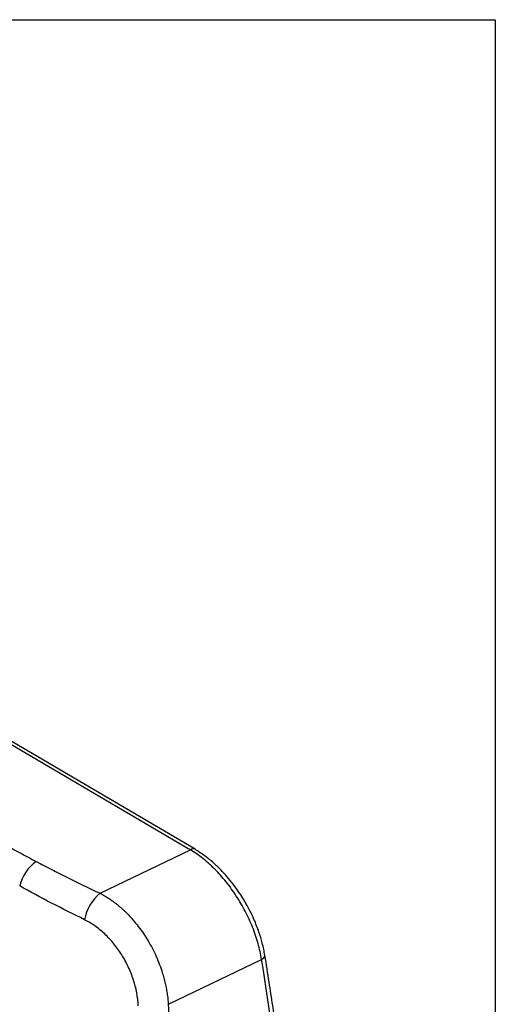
# Model space of a CAD drawing. Header units: millimetres. Extents: x 19 to 819, y 19 to 629.
# Tile 50 of 50: x 780 to 819, y 548 to 629. Entities that reach past the tile are written whole.
import ezdxf

# ---------------------------------------------------------------- set-up
doc = ezdxf.new("R2010")
doc.units = ezdxf.units.MM
doc.header["$LTSCALE"] = 3
doc.layers.add('TEXT', color=140, linetype='Continuous', lineweight=25)

msp = doc.modelspace()

# ---------------------------------------------------------------- linework, layer by layer
for p, q in [((794.675, 561.051), (773.024, 573.768)), ((773.135, 573.445), (794.3, 561.014)), ((786.937, 557.469), (794.3, 561.014)), ((792.502, 548.424), (800.105, 552.078)), ((792.498, 548.422), (792.502, 548.424))]:
    msp.add_line(p, q)
at = {"flags": 128}
msp.add_lwpolyline([(800.105, 552.078), (800.213, 552.142), (800.297, 552.211), (800.351, 552.284), (800.376, 552.356), (800.375, 552.4)], dxfattribs=at)
for centre, radius, start, end in [((794.517, 560.73), 0.358, 63.80386, 127.43658), ((783.76, 557.239), 3.473, 125.70579, 166.18842), ((789.305, 554.622), 3.702, 129.75329, 169.18587)]:
    msp.add_arc(centre, radius, start, end)
for points, knots in [([(775.242, 563.569), (775.671, 563.334), (776.53, 562.863), (777.824, 562.159), (779.122, 561.457), (780.425, 560.757), (781.297, 560.292), (781.733, 560.059)], [0, 0, 0, 0, 0.199722, 0.399581, 0.599579, 0.799718, 1, 1, 1, 1]), ([(800.105, 552.078), (800.036, 552.507), (799.939, 552.941), (799.692, 553.814), (799.542, 554.254), (799.188, 555.14), (798.989, 555.575), (798.547, 556.424), (798.305, 556.84), (797.777, 557.653), (797.498, 558.038), (796.913, 558.767), (796.606, 559.111), (795.965, 559.757), (795.639, 560.05), (794.977, 560.576), (794.641, 560.81), (794.3, 561.014)], [0, 0, 0, 0, 0.125, 0.125, 0.25, 0.25, 0.375, 0.375, 0.5, 0.5, 0.625, 0.625, 0.75, 0.75, 0.875, 0.875, 1, 1, 1, 1]), ([(800.375, 552.4), (800.309, 552.739), (800.189, 553.366), (799.884, 554.355), (799.542, 555.23), (799.201, 555.949), (798.917, 556.485), (798.641, 556.962), (798.311, 557.481), (797.905, 558.061), (797.43, 558.664), (796.874, 559.288), (796.247, 559.901), (795.502, 560.526), (794.962, 560.869), (794.675, 561.051)], [0, 0, 0, 0, 0.101074, 0.186874, 0.288887, 0.357449, 0.401444, 0.452106, 0.505508, 0.566567, 0.643444, 0.714796, 0.798404, 0.893063, 1, 1, 1, 1]), ([(781.733, 560.059), (781.942, 559.948), (782.361, 559.726), (782.997, 559.397), (783.638, 559.069), (784.286, 558.744), (784.94, 558.422), (785.6, 558.101), (786.265, 557.783), (786.713, 557.573), (786.937, 557.469)], [0, 0, 0, 0, 0.1240014, 0.2482708, 0.3728169, 0.4976483, 0.6227738, 0.7482019, 0.8739412, 1, 1, 1, 1]), ([(786.937, 557.469), (786.999, 557.436), (787.123, 557.371), (787.308, 557.265), (787.49, 557.155), (787.67, 557.039), (787.849, 556.917), (788.024, 556.791), (788.197, 556.66), (788.368, 556.525), (788.535, 556.385), (788.699, 556.242), (788.859, 556.096), (789.293, 555.682), (789.963, 554.936), (790.783, 553.762), (791.467, 552.487), (791.879, 551.441), (792.109, 550.688), (792.228, 550.233), (792.327, 549.777), (792.406, 549.322), (792.465, 548.869), (792.487, 548.571), (792.498, 548.422)], [0, 0, 0, 0, 0.021434, 0.042803, 0.064094, 0.085296, 0.106395, 0.127381, 0.14824, 0.168961, 0.189534, 0.209946, 0.230187, 0.250247, 0.376005, 0.500076, 0.625419, 0.749882, 0.79127, 0.83288, 0.874635, 0.916458, 0.958271, 1, 1, 1, 1]), ([(790.051, 548.3), (790.035, 548.651), (789.993, 549.002), (789.86, 549.71), (789.769, 550.066), (789.537, 550.778), (789.4, 551.125), (789.162, 551.633), (789.078, 551.8), (788.899, 552.131), (788.803, 552.295), (788.504, 552.773), (788.289, 553.074), (787.944, 553.5), (787.825, 553.637), (787.58, 553.903), (787.452, 554.031), (787.064, 554.397), (786.797, 554.616), (786.246, 555.005), (785.961, 555.175), (785.669, 555.317)], [0, 0, 0, 0, 0.125, 0.125, 0.25, 0.25, 0.375, 0.375, 0.4375, 0.4375, 0.5, 0.5, 0.625, 0.625, 0.6875, 0.6875, 0.75, 0.75, 0.875, 0.875, 1, 1, 1, 1]), ([(800.431, 487.148), (801.337, 491.963), (802.009, 496.946), (802.562, 503.382), (802.658, 504.68), (802.821, 507.296), (802.887, 508.616), (803.044, 512.599), (803.09, 515.287), (803.062, 520.731), (802.989, 523.486), (802.792, 527.669), (802.711, 529.072), (802.521, 531.892), (802.412, 533.307), (801.792, 540.416), (801.066, 546.198), (800.105, 552.078)], [0, 0, 0, 0, 0.25, 0.25, 0.3125, 0.3125, 0.375, 0.375, 0.5, 0.5, 0.625, 0.625, 0.6875, 0.6875, 0.75, 0.75, 1, 1, 1, 1]), ([(800.696, 487.452), (800.815, 488.101), (801.037, 489.308), (801.319, 490.999), (801.541, 492.419), (801.712, 493.585), (801.895, 494.89), (802.098, 496.452), (802.303, 498.19), (802.476, 499.812), (802.62, 501.289), (802.747, 502.725), (802.852, 504.054), (802.96, 505.553), (803.073, 507.351), (803.18, 509.501), (803.263, 511.721), (803.318, 513.933), (803.346, 516.136), (803.349, 519.475), (803.259, 524), (802.979, 529.76), (802.585, 534.939), (802.137, 539.482), (801.798, 542.403), (801.549, 544.372), (801.403, 545.489), (801.222, 546.812), (800.993, 548.418), (800.71, 550.31), (800.492, 551.672), (800.375, 552.4)], [0, 0, 0, 0, 0.033632, 0.062464, 0.086507, 0.105771, 0.121341, 0.152061, 0.183785, 0.207369, 0.231808, 0.255939, 0.277092, 0.295971, 0.327977, 0.363006, 0.397921, 0.432377, 0.466282, 0.500074, 0.586085, 0.672132, 0.758174, 0.814936, 0.870803, 0.884954, 0.900021, 0.918961, 0.941932, 0.968942, 1, 1, 1, 1])]:
    msp.add_open_spline(points, degree=3, knots=knots)
for points in [[(785.669, 555.317), (783.858, 556.2), (782.097, 557.117), (780.387, 558.068)], [(792.498, 548.422), (792.563, 546.43), (792.663, 544.478), (792.795, 542.565)]]:
    msp.add_open_spline(points, degree=3)
at = {"layer": 'TEXT'}
for p, q in [((19.05, 628.65), (819.15, 628.65)), ((819.15, 628.65), (819.15, 19.05))]:
    msp.add_line(p, q, dxfattribs=at)

doc.saveas('drawing.dxf')
